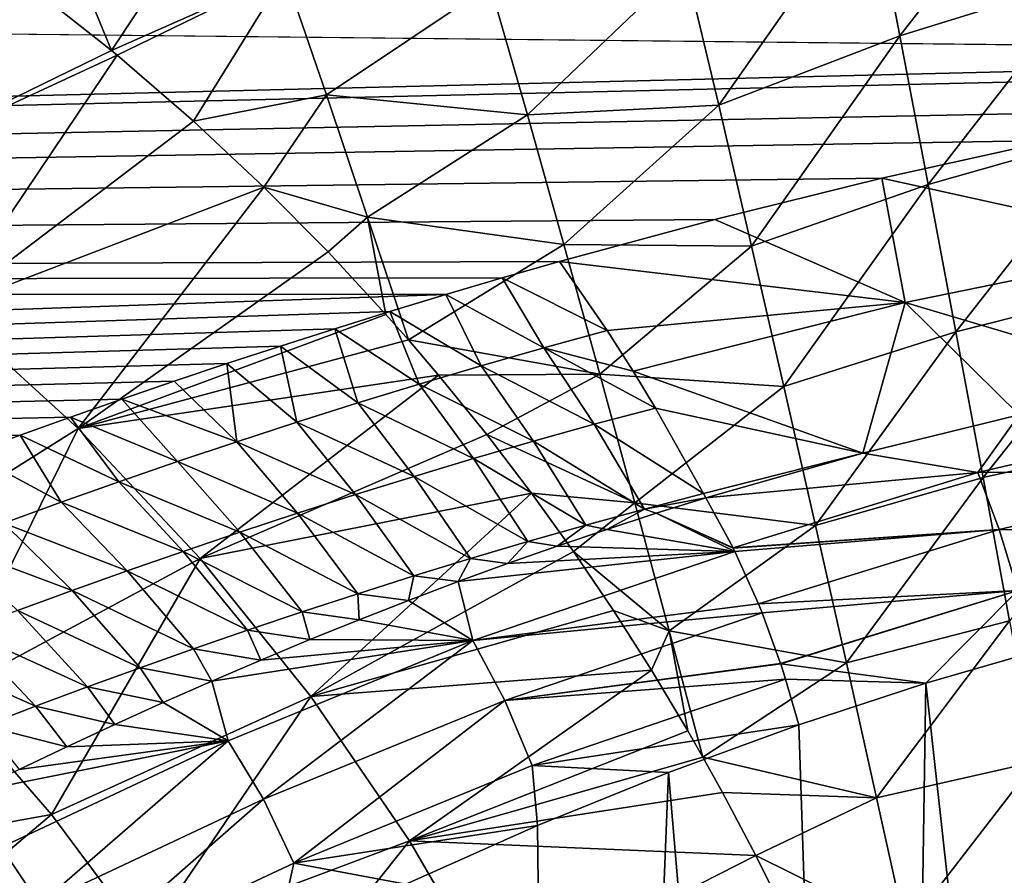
# Model space of a CAD drawing. Header units: millimetres. Extents: x -139 to 106, y -8 to 139.
# Tile 169 of 256: x -84.34 to -80.26, y 57.72 to 61.26. Entities that reach past the tile are written whole.
import ezdxf

# ---------------------------------------------------------------- set-up
doc = ezdxf.new("R2010")
doc.units = ezdxf.units.MM
doc.header["$LTSCALE"] = 53.842063
for name, color, linetype in [('33', 7, 'CONTINUOUS'), ('53', 7, 'CONTINUOUS'), ('56', 7, 'CONTINUOUS'), ('62', 7, 'CONTINUOUS'), ('63', 7, 'CONTINUOUS'), ('64', 7, 'CONTINUOUS'), ('65', 7, 'CONTINUOUS'), ('69', 7, 'CONTINUOUS')]:
    doc.layers.add(name, color=color, linetype=linetype)

msp = doc.modelspace()

# ---------------------------------------------------------------- linework, layer by layer
at = {"layer": '33', "color": 8, "linetype": 'CONTINUOUS'}
for points in [[(-77.0653, 61.1218, 13.2954), (-6.4917, 61.315, 13.5094), (-117, 61.5429, 13.754), (-77.0653, 61.1218, 13.2954)], [(-117, 60.1409, 12.1035), (-77.0653, 61.1218, 13.2954), (-117, 61.5429, 13.754), (-117, 60.1409, 12.1035)], [(-78.1895, 61.0479, 13.2119), (-77.0653, 61.1218, 13.2954), (-117, 60.1409, 12.1035), (-78.1895, 61.0479, 13.2119)], [(-79.3867, 60.8856, 13.0251), (-78.1895, 61.0479, 13.2119), (-117, 60.1409, 12.1035), (-79.3867, 60.8856, 13.0251)], [(-80.0654, 60.7583, 12.8752), (-79.3867, 60.8856, 13.0251), (-117, 60.1409, 12.1035), (-80.0654, 60.7583, 12.8752)], [(-80.7698, 60.6029, 12.6882), (-80.0654, 60.7583, 12.8752), (-117, 60.1409, 12.1035), (-80.7698, 60.6029, 12.6882)], [(-81.4609, 60.4307, 12.4755), (-80.7698, 60.6029, 12.6882), (-117, 60.1409, 12.1035), (-81.4609, 60.4307, 12.4755)], [(-82.1037, 60.2573, 12.255), (-81.4609, 60.4307, 12.4755), (-117, 60.1409, 12.1035), (-82.1037, 60.2573, 12.255)], [(-82.3404, 60.1893, 12.1668), (-82.1037, 60.2573, 12.255), (-117, 60.1409, 12.1035), (-82.3404, 60.1893, 12.1668)], [(-82.5742, 60.1203, 12.0763), (-82.3404, 60.1893, 12.1668), (-117, 60.1409, 12.1035), (-82.5742, 60.1203, 12.0763)], [(-117, 58.9256, 10.3111), (-82.5742, 60.1203, 12.0763), (-117, 60.1409, 12.1035), (-117, 58.9256, 10.3111)], [(-82.805, 60.0503, 11.9834), (-82.5742, 60.1203, 12.0763), (-117, 58.9256, 10.3111), (-82.805, 60.0503, 11.9834)], [(-83.033, 59.9794, 11.8881), (-82.805, 60.0503, 11.9834), (-117, 58.9256, 10.3111), (-83.033, 59.9794, 11.8881)], [(-83.258, 59.9076, 11.7903), (-83.033, 59.9794, 11.8881), (-117, 58.9256, 10.3111), (-83.258, 59.9076, 11.7903)], [(-83.4799, 59.8351, 11.6902), (-83.258, 59.9076, 11.7903), (-117, 58.9256, 10.3111), (-83.4799, 59.8351, 11.6902)], [(-83.6986, 59.7618, 11.5878), (-83.4799, 59.8351, 11.6902), (-117, 58.9256, 10.3111), (-83.6986, 59.7618, 11.5878)], [(-83.9142, 59.6878, 11.483), (-83.6986, 59.7618, 11.5878), (-117, 58.9256, 10.3111), (-83.9142, 59.6878, 11.483)], [(-84.1264, 59.6132, 11.376), (-83.9142, 59.6878, 11.483), (-117, 58.9256, 10.3111), (-84.1264, 59.6132, 11.376)], [(-84.3354, 59.5383, 11.2668), (-84.1264, 59.6132, 11.376), (-117, 58.9256, 10.3111), (-84.3354, 59.5383, 11.2668)], [(-84.541, 59.4629, 11.1554), (-84.3354, 59.5383, 11.2668), (-117, 58.9256, 10.3111), (-84.541, 59.4629, 11.1554)]]:
    msp.add_3dface(points, dxfattribs=at)
at = {"layer": '53', "color": 8, "linetype": 'CONTINUOUS'}
for points in [[(-80.8138, 61.8058, -18.3458), (-80.0075, 62.0789, -18.7224), (-80.6953, 61.191, -18.2327), (-80.8138, 61.8058, -18.3458)], [(-80.0075, 62.0789, -18.7224), (-79.9108, 61.4351, -18.6151), (-80.6953, 61.191, -18.2327), (-80.0075, 62.0789, -18.7224)], [(-84.1561, 61.6138, -16.7696), (-83.4147, 61.9492, -17.2597), (-83.9577, 61.1313, -16.6576), (-84.1561, 61.6138, -16.7696)], [(-83.4147, 61.9492, -17.2597), (-83.2403, 61.4499, -17.1573), (-83.9577, 61.1313, -16.6576), (-83.4147, 61.9492, -17.2597)], [(-81.5833, 61.4883, -17.9386), (-80.8138, 61.8058, -18.3458), (-81.4448, 60.9042, -17.8208), (-81.5833, 61.4883, -17.9386)], [(-80.8138, 61.8058, -18.3458), (-80.6953, 61.191, -18.2327), (-81.4448, 60.9042, -17.8208), (-80.8138, 61.8058, -18.3458)], [(-84.1561, 61.6138, -16.7696), (-83.9577, 61.1313, -16.6576), (-84.2749, 61.3819, -16.6036), (-84.1561, 61.6138, -16.7696)], [(-82.3901, 61.4007, -17.5479), (-81.5833, 61.4883, -17.9386), (-82.2366, 60.8648, -17.4378), (-82.3901, 61.4007, -17.5479)], [(-81.5833, 61.4883, -17.9386), (-81.4448, 60.9042, -17.8208), (-82.2366, 60.8648, -17.4378), (-81.5833, 61.4883, -17.9386)], [(-83.9577, 61.1313, -16.6576), (-83.2403, 61.4499, -17.1573), (-83.9339, 61.1117, -16.6616), (-83.9577, 61.1313, -16.6576)], [(-83.9339, 61.1117, -16.6616), (-83.2403, 61.4499, -17.1573), (-83.6178, 60.8386, -16.7132), (-83.9339, 61.1117, -16.6616)], [(-83.2403, 61.4499, -17.1573), (-83.068, 60.947, -17.0516), (-83.6178, 60.8386, -16.7132), (-83.2403, 61.4499, -17.1573)], [(-83.2403, 61.4499, -17.1573), (-82.3901, 61.4007, -17.5479), (-83.068, 60.947, -17.0516), (-83.2403, 61.4499, -17.1573)], [(-80.6953, 61.191, -18.2327), (-79.9108, 61.4351, -18.6151), (-80.5785, 60.5769, -18.092), (-80.6953, 61.191, -18.2327)], [(-79.9108, 61.4351, -18.6151), (-79.815, 60.7922, -18.4752), (-80.5785, 60.5769, -18.092), (-79.9108, 61.4351, -18.6151)], [(-82.3901, 61.4007, -17.5479), (-82.2366, 60.8648, -17.4378), (-83.068, 60.947, -17.0516), (-82.3901, 61.4007, -17.5479)], [(-81.4448, 60.9042, -17.8208), (-80.6953, 61.191, -18.2327), (-81.3085, 60.3205, -17.6794), (-81.4448, 60.9042, -17.8208)], [(-80.6953, 61.191, -18.2327), (-80.5785, 60.5769, -18.092), (-81.3085, 60.3205, -17.6794), (-80.6953, 61.191, -18.2327)], [(-83.6178, 60.8386, -16.7132), (-83.068, 60.947, -17.0516), (-83.3264, 60.5656, -16.7555), (-83.6178, 60.8386, -16.7132)], [(-83.068, 60.947, -17.0516), (-82.898, 60.4416, -16.937), (-83.3264, 60.5656, -16.7555), (-83.068, 60.947, -17.0516)], [(-83.068, 60.947, -17.0516), (-82.2366, 60.8648, -17.4378), (-82.898, 60.4416, -16.937), (-83.068, 60.947, -17.0516)], [(-82.2366, 60.8648, -17.4378), (-81.4448, 60.9042, -17.8208), (-82.0855, 60.3279, -17.3116), (-82.2366, 60.8648, -17.4378)], [(-81.4448, 60.9042, -17.8208), (-81.3085, 60.3205, -17.6794), (-82.0855, 60.3279, -17.3116), (-81.4448, 60.9042, -17.8208)], [(-82.2366, 60.8648, -17.4378), (-82.0855, 60.3279, -17.3116), (-82.898, 60.4416, -16.937), (-82.2366, 60.8648, -17.4378)], [(-80.5785, 60.5769, -18.092), (-79.815, 60.7922, -18.4752), (-80.4636, 59.967, -17.9163), (-80.5785, 60.5769, -18.092)], [(-79.815, 60.7922, -18.4752), (-79.7207, 60.1544, -18.2966), (-80.4636, 59.967, -17.9163), (-79.815, 60.7922, -18.4752)], [(-83.3264, 60.5656, -16.7555), (-82.898, 60.4416, -16.937), (-83.0614, 60.2981, -16.7861), (-83.3264, 60.5656, -16.7555)], [(-81.3085, 60.3205, -17.6794), (-80.5785, 60.5769, -18.092), (-81.1747, 59.7397, -17.5068), (-81.3085, 60.3205, -17.6794)], [(-80.5785, 60.5769, -18.092), (-80.4636, 59.967, -17.9163), (-81.1747, 59.7397, -17.5068), (-80.5785, 60.5769, -18.092)], [(-83.0614, 60.2981, -16.7861), (-82.898, 60.4416, -16.937), (-82.8218, 60.0388, -16.8041), (-83.0614, 60.2981, -16.7861)], [(-82.898, 60.4416, -16.937), (-82.0855, 60.3279, -17.3116), (-82.7289, 59.9333, -16.8079), (-82.898, 60.4416, -16.937)], [(-82.898, 60.4416, -16.937), (-82.7289, 59.9333, -16.8079), (-82.8218, 60.0388, -16.8041), (-82.898, 60.4416, -16.937)], [(-82.0855, 60.3279, -17.3116), (-81.937, 59.7918, -17.1627), (-82.7289, 59.9333, -16.8079), (-82.0855, 60.3279, -17.3116)], [(-82.0855, 60.3279, -17.3116), (-81.3085, 60.3205, -17.6794), (-81.937, 59.7918, -17.1627), (-82.0855, 60.3279, -17.3116)], [(-81.3085, 60.3205, -17.6794), (-81.1747, 59.7397, -17.5068), (-81.937, 59.7918, -17.1627), (-81.3085, 60.3205, -17.6794)], [(-80.4636, 59.967, -17.9163), (-79.7207, 60.1544, -18.2966), (-80.351, 59.3637, -17.7044), (-80.4636, 59.967, -17.9163)], [(-79.7207, 60.1544, -18.2966), (-79.628, 59.5249, -18.0785), (-80.351, 59.3637, -17.7044), (-79.7207, 60.1544, -18.2966)], [(-81.1747, 59.7397, -17.5068), (-80.4636, 59.967, -17.9163), (-81.0438, 59.1642, -17.3015), (-81.1747, 59.7397, -17.5068)], [(-80.4636, 59.967, -17.9163), (-80.351, 59.3637, -17.7044), (-81.0438, 59.1642, -17.3015), (-80.4636, 59.967, -17.9163)], [(-82.7289, 59.9333, -16.8079), (-81.937, 59.7918, -17.1627), (-82.6042, 59.7873, -16.8097), (-82.7289, 59.9333, -16.8079)], [(-82.6042, 59.7873, -16.8097), (-81.937, 59.7918, -17.1627), (-82.4044, 59.5414, -16.803), (-82.6042, 59.7873, -16.8097)], [(-81.937, 59.7918, -17.1627), (-81.7915, 59.2581, -16.9865), (-82.4044, 59.5414, -16.803), (-81.937, 59.7918, -17.1627)], [(-81.937, 59.7918, -17.1627), (-81.1747, 59.7397, -17.5068), (-81.7915, 59.2581, -16.9865), (-81.937, 59.7918, -17.1627)], [(-81.1747, 59.7397, -17.5068), (-81.0438, 59.1642, -17.3015), (-81.7915, 59.2581, -16.9865), (-81.1747, 59.7397, -17.5068)], [(-82.4044, 59.5414, -16.803), (-81.7915, 59.2581, -16.9865), (-82.219, 59.299, -16.7841), (-82.4044, 59.5414, -16.803)], [(-80.351, 59.3637, -17.7044), (-79.628, 59.5249, -18.0785), (-80.2409, 58.7697, -17.4576), (-80.351, 59.3637, -17.7044)], [(-81.0438, 59.1642, -17.3015), (-80.351, 59.3637, -17.7044), (-80.9159, 58.5961, -17.0644), (-81.0438, 59.1642, -17.3015)], [(-80.351, 59.3637, -17.7044), (-80.2409, 58.7697, -17.4576), (-80.9159, 58.5961, -17.0644), (-80.351, 59.3637, -17.7044)], [(-82.219, 59.299, -16.7841), (-81.7915, 59.2581, -16.9865), (-82.0452, 59.0572, -16.7532), (-82.219, 59.299, -16.7841)], [(-81.7915, 59.2581, -16.9865), (-81.6493, 58.7288, -16.7829), (-82.0452, 59.0572, -16.7532), (-81.7915, 59.2581, -16.9865)], [(-81.7915, 59.2581, -16.9865), (-81.0438, 59.1642, -17.3015), (-81.6493, 58.7288, -16.7829), (-81.7915, 59.2581, -16.9865)], [(-81.0438, 59.1642, -17.3015), (-80.9159, 58.5961, -17.0644), (-81.6493, 58.7288, -16.7829), (-81.0438, 59.1642, -17.3015)], [(-82.0452, 59.0572, -16.7532), (-81.6493, 58.7288, -16.7829), (-81.8804, 58.8135, -16.7102), (-82.0452, 59.0572, -16.7532)], [(-81.8804, 58.8135, -16.7102), (-81.6493, 58.7288, -16.7829), (-81.7232, 58.5665, -16.6547), (-81.8804, 58.8135, -16.7102)], [(-80.9159, 58.5961, -17.0644), (-80.2409, 58.7697, -17.4576), (-80.7912, 58.0377, -16.7966), (-80.9159, 58.5961, -17.0644)], [(-80.2409, 58.7697, -17.4576), (-80.1333, 58.1873, -17.1768), (-80.7912, 58.0377, -16.7966), (-80.2409, 58.7697, -17.4576)], [(-81.7232, 58.5665, -16.6547), (-81.6493, 58.7288, -16.7829), (-81.5727, 58.3153, -16.5865), (-81.7232, 58.5665, -16.6547)], [(-81.6493, 58.7288, -16.7829), (-80.9159, 58.5961, -17.0644), (-81.5101, 58.2062, -16.5531), (-81.6493, 58.7288, -16.7829)], [(-81.6493, 58.7288, -16.7829), (-81.5101, 58.2062, -16.5531), (-81.5727, 58.3153, -16.5865), (-81.6493, 58.7288, -16.7829)], [(-80.9159, 58.5961, -17.0644), (-80.7912, 58.0377, -16.7966), (-81.5101, 58.2062, -16.5531), (-80.9159, 58.5961, -17.0644)], [(-81.5101, 58.2062, -16.5531), (-80.7912, 58.0377, -16.7966), (-81.4285, 58.0594, -16.5047), (-81.5101, 58.2062, -16.5531)], [(-80.7912, 58.0377, -16.7966), (-80.1333, 58.1873, -17.1768), (-80.6699, 57.4912, -16.4989), (-80.7912, 58.0377, -16.7966)], [(-80.1333, 58.1873, -17.1768), (-80.0286, 57.619, -16.8634), (-80.6699, 57.4912, -16.4989), (-80.1333, 58.1873, -17.1768)], [(-81.4285, 58.0594, -16.5047), (-80.7912, 58.0377, -16.7966), (-81.2906, 57.7988, -16.409), (-81.4285, 58.0594, -16.5047)], [(-80.7912, 58.0377, -16.7966), (-80.6699, 57.4912, -16.4989), (-81.2906, 57.7988, -16.409), (-80.7912, 58.0377, -16.7966)], [(-81.2906, 57.7988, -16.409), (-80.6699, 57.4912, -16.4989), (-81.1596, 57.5351, -16.2992), (-81.2906, 57.7988, -16.409)]]:
    msp.add_3dface(points, dxfattribs=at)
at = {"layer": '56', "color": 8, "linetype": 'CONTINUOUS'}
for points in [[(-84.6431, 61.6475, -16.5423), (-84.2749, 61.3819, -16.6036), (-85.2192, 60.5155, -15.6064), (-84.6431, 61.6475, -16.5423)], [(-84.2749, 61.3819, -16.6036), (-83.9577, 61.1313, -16.6576), (-85.2192, 60.5155, -15.6064), (-84.2749, 61.3819, -16.6036)], [(-83.9577, 61.1313, -16.6576), (-83.9339, 61.1117, -16.6616), (-85.2192, 60.5155, -15.6064), (-83.9577, 61.1313, -16.6576)], [(-83.9339, 61.1117, -16.6616), (-84.6401, 60.0635, -15.7012), (-85.2192, 60.5155, -15.6064), (-83.9339, 61.1117, -16.6616)], [(-83.9339, 61.1117, -16.6616), (-83.6178, 60.8386, -16.7132), (-84.6401, 60.0635, -15.7012), (-83.9339, 61.1117, -16.6616)], [(-83.6178, 60.8386, -16.7132), (-83.3264, 60.5656, -16.7555), (-84.6401, 60.0635, -15.7012), (-83.6178, 60.8386, -16.7132)], [(-83.3264, 60.5656, -16.7555), (-84.0955, 59.5658, -15.7741), (-84.6401, 60.0635, -15.7012), (-83.3264, 60.5656, -16.7555)], [(-83.3264, 60.5656, -16.7555), (-83.0614, 60.2981, -16.7861), (-84.0955, 59.5658, -15.7741), (-83.3264, 60.5656, -16.7555)], [(-83.0614, 60.2981, -16.7861), (-82.8218, 60.0388, -16.8041), (-84.0955, 59.5658, -15.7741), (-83.0614, 60.2981, -16.7861)], [(-84.0955, 59.5658, -15.7741), (-85.1076, 58.9297, -14.6085), (-84.6401, 60.0635, -15.7012), (-84.0955, 59.5658, -15.7741)], [(-82.8218, 60.0388, -16.8041), (-82.7289, 59.9333, -16.8079), (-84.0955, 59.5658, -15.7741), (-82.8218, 60.0388, -16.8041)], [(-82.7289, 59.9333, -16.8079), (-82.6042, 59.7873, -16.8097), (-84.0955, 59.5658, -15.7741), (-82.7289, 59.9333, -16.8079)], [(-82.6042, 59.7873, -16.8097), (-83.5911, 59.028, -15.8019), (-84.0955, 59.5658, -15.7741), (-82.6042, 59.7873, -16.8097)], [(-82.6042, 59.7873, -16.8097), (-82.4044, 59.5414, -16.803), (-83.5911, 59.028, -15.8019), (-82.6042, 59.7873, -16.8097)], [(-84.6371, 58.4651, -14.6453), (-85.1076, 58.9297, -14.6085), (-84.0955, 59.5658, -15.7741), (-84.6371, 58.4651, -14.6453)], [(-83.5911, 59.028, -15.8019), (-84.6371, 58.4651, -14.6453), (-84.0955, 59.5658, -15.7741), (-83.5911, 59.028, -15.8019)], [(-82.4044, 59.5414, -16.803), (-82.219, 59.299, -16.7841), (-83.5911, 59.028, -15.8019), (-82.4044, 59.5414, -16.803)], [(-82.219, 59.299, -16.7841), (-83.1327, 58.4568, -15.7597), (-83.5911, 59.028, -15.8019), (-82.219, 59.299, -16.7841)], [(-82.219, 59.299, -16.7841), (-82.0452, 59.0572, -16.7532), (-83.1327, 58.4568, -15.7597), (-82.219, 59.299, -16.7841)], [(-82.0452, 59.0572, -16.7532), (-81.8804, 58.8135, -16.7102), (-83.1327, 58.4568, -15.7597), (-82.0452, 59.0572, -16.7532)], [(-84.2059, 57.9693, -14.6247), (-84.6371, 58.4651, -14.6453), (-83.5911, 59.028, -15.8019), (-84.2059, 57.9693, -14.6247)], [(-83.1327, 58.4568, -15.7597), (-84.2059, 57.9693, -14.6247), (-83.5911, 59.028, -15.8019), (-83.1327, 58.4568, -15.7597)], [(-81.8804, 58.8135, -16.7102), (-81.7232, 58.5665, -16.6547), (-83.1327, 58.4568, -15.7597), (-81.8804, 58.8135, -16.7102)], [(-81.7232, 58.5665, -16.6547), (-82.7248, 57.8603, -15.6311), (-83.1327, 58.4568, -15.7597), (-81.7232, 58.5665, -16.6547)], [(-81.7232, 58.5665, -16.6547), (-81.5727, 58.3153, -16.5865), (-82.7248, 57.8603, -15.6311), (-81.7232, 58.5665, -16.6547)], [(-84.2059, 57.9693, -14.6247), (-85.3972, 57.7533, -13.3687), (-84.6371, 58.4651, -14.6453), (-84.2059, 57.9693, -14.6247)], [(-83.8187, 57.4486, -14.5293), (-84.2059, 57.9693, -14.6247), (-83.1327, 58.4568, -15.7597), (-83.8187, 57.4486, -14.5293)], [(-82.7248, 57.8603, -15.6311), (-83.8187, 57.4486, -14.5293), (-83.1327, 58.4568, -15.7597), (-82.7248, 57.8603, -15.6311)], [(-81.5727, 58.3153, -16.5865), (-81.5101, 58.2062, -16.5531), (-82.7248, 57.8603, -15.6311), (-81.5727, 58.3153, -16.5865)], [(-81.5101, 58.2062, -16.5531), (-81.4285, 58.0594, -16.5047), (-82.7248, 57.8603, -15.6311), (-81.5101, 58.2062, -16.5531)], [(-81.4285, 58.0594, -16.5047), (-81.2906, 57.7988, -16.409), (-82.7248, 57.8603, -15.6311), (-81.4285, 58.0594, -16.5047)], [(-84.9982, 57.2988, -13.3376), (-85.3972, 57.7533, -13.3687), (-84.2059, 57.9693, -14.6247), (-84.9982, 57.2988, -13.3376)], [(-83.8187, 57.4486, -14.5293), (-84.9982, 57.2988, -13.3376), (-84.2059, 57.9693, -14.6247), (-83.8187, 57.4486, -14.5293)], [(-83.4775, 56.9127, -14.3611), (-83.8187, 57.4486, -14.5293), (-82.7248, 57.8603, -15.6311), (-83.4775, 56.9127, -14.3611)], [(-82.3691, 57.2504, -15.4211), (-83.4775, 56.9127, -14.3611), (-82.7248, 57.8603, -15.6311), (-82.3691, 57.2504, -15.4211)], [(-81.2906, 57.7988, -16.409), (-82.3691, 57.2504, -15.4211), (-82.7248, 57.8603, -15.6311), (-81.2906, 57.7988, -16.409)], [(-81.2906, 57.7988, -16.409), (-81.1596, 57.5351, -16.2992), (-82.3691, 57.2504, -15.4211), (-81.2906, 57.7988, -16.409)]]:
    msp.add_3dface(points, dxfattribs=at)
at = {"layer": '62', "color": 8, "linetype": 'CONTINUOUS'}
for points in [[(-82.1037, 60.2573, 12.255), (-82.3404, 60.1893, 12.1668), (-81.9062, 59.9719, 11.9202), (-82.1037, 60.2573, 12.255)], [(-82.3404, 60.1893, 12.1668), (-82.5742, 60.1203, 12.0763), (-82.1684, 59.9004, 11.8225), (-82.3404, 60.1893, 12.1668)], [(-82.3404, 60.1893, 12.1668), (-82.1684, 59.9004, 11.8225), (-81.9062, 59.9719, 11.9202), (-82.3404, 60.1893, 12.1668)], [(-82.5742, 60.1203, 12.0763), (-82.805, 60.0503, 11.9834), (-82.4277, 59.8261, 11.7203), (-82.5742, 60.1203, 12.0763)], [(-82.5742, 60.1203, 12.0763), (-82.4277, 59.8261, 11.7203), (-82.1684, 59.9004, 11.8225), (-82.5742, 60.1203, 12.0763)], [(-82.805, 60.0503, 11.9834), (-83.033, 59.9794, 11.8881), (-82.6845, 59.7499, 11.6142), (-82.805, 60.0503, 11.9834)], [(-82.805, 60.0503, 11.9834), (-82.6845, 59.7499, 11.6142), (-82.4277, 59.8261, 11.7203), (-82.805, 60.0503, 11.9834)], [(-83.033, 59.9794, 11.8881), (-83.258, 59.9076, 11.7903), (-82.9386, 59.672, 11.5042), (-83.033, 59.9794, 11.8881)], [(-83.033, 59.9794, 11.8881), (-82.9386, 59.672, 11.5042), (-82.6845, 59.7499, 11.6142), (-83.033, 59.9794, 11.8881)], [(-81.9062, 59.9719, 11.9202), (-82.1684, 59.9004, 11.8225), (-81.7988, 59.8033, 11.7486), (-81.9062, 59.9719, 11.9202)], [(-83.258, 59.9076, 11.7903), (-83.4799, 59.8351, 11.6902), (-83.1899, 59.5925, 11.3904), (-83.258, 59.9076, 11.7903)], [(-83.258, 59.9076, 11.7903), (-83.1899, 59.5925, 11.3904), (-82.9386, 59.672, 11.5042), (-83.258, 59.9076, 11.7903)], [(-82.4277, 59.8261, 11.7203), (-81.9601, 59.5837, 11.5115), (-82.1684, 59.9004, 11.8225), (-82.4277, 59.8261, 11.7203)], [(-81.9601, 59.5837, 11.5115), (-81.7065, 59.6504, 11.6071), (-82.1684, 59.9004, 11.8225), (-81.9601, 59.5837, 11.5115)], [(-82.1684, 59.9004, 11.8225), (-81.7065, 59.6504, 11.6071), (-81.7988, 59.8033, 11.7486), (-82.1684, 59.9004, 11.8225)], [(-83.4799, 59.8351, 11.6902), (-83.6986, 59.7618, 11.5878), (-83.4385, 59.5115, 11.2727), (-83.4799, 59.8351, 11.6902)], [(-83.4799, 59.8351, 11.6902), (-83.4385, 59.5115, 11.2727), (-83.1899, 59.5925, 11.3904), (-83.4799, 59.8351, 11.6902)], [(-82.6845, 59.7499, 11.6142), (-82.2108, 59.5136, 11.4112), (-82.4277, 59.8261, 11.7203), (-82.6845, 59.7499, 11.6142)], [(-82.2108, 59.5136, 11.4112), (-81.9601, 59.5837, 11.5115), (-82.4277, 59.8261, 11.7203), (-82.2108, 59.5136, 11.4112)], [(-83.6986, 59.7618, 11.5878), (-83.9142, 59.6878, 11.483), (-83.4385, 59.5115, 11.2727), (-83.6986, 59.7618, 11.5878)], [(-82.9386, 59.672, 11.5042), (-82.4591, 59.4416, 11.307), (-82.6845, 59.7499, 11.6142), (-82.9386, 59.672, 11.5042)], [(-82.4591, 59.4416, 11.307), (-82.2108, 59.5136, 11.4112), (-82.6845, 59.7499, 11.6142), (-82.4591, 59.4416, 11.307)], [(-83.9142, 59.6878, 11.483), (-84.1264, 59.6132, 11.376), (-83.6841, 59.4292, 11.1511), (-83.9142, 59.6878, 11.483)], [(-83.9142, 59.6878, 11.483), (-83.6841, 59.4292, 11.1511), (-83.4385, 59.5115, 11.2727), (-83.9142, 59.6878, 11.483)], [(-83.1899, 59.5925, 11.3904), (-82.7048, 59.3679, 11.1988), (-82.9386, 59.672, 11.5042), (-83.1899, 59.5925, 11.3904)], [(-82.7048, 59.3679, 11.1988), (-82.4591, 59.4416, 11.307), (-82.9386, 59.672, 11.5042), (-82.7048, 59.3679, 11.1988)], [(-81.9601, 59.5837, 11.5115), (-81.5077, 59.2968, 11.3217), (-81.7065, 59.6504, 11.6071), (-81.9601, 59.5837, 11.5115)], [(-84.1264, 59.6132, 11.376), (-84.3354, 59.5383, 11.2668), (-83.9267, 59.3456, 11.0258), (-84.1264, 59.6132, 11.376)], [(-84.1264, 59.6132, 11.376), (-83.9267, 59.3456, 11.0258), (-83.6841, 59.4292, 11.1511), (-84.1264, 59.6132, 11.376)], [(-83.4385, 59.5115, 11.2727), (-82.9479, 59.2925, 11.0868), (-83.1899, 59.5925, 11.3904), (-83.4385, 59.5115, 11.2727)], [(-82.9479, 59.2925, 11.0868), (-82.7048, 59.3679, 11.1988), (-83.1899, 59.5925, 11.3904), (-82.9479, 59.2925, 11.0868)], [(-82.2108, 59.5136, 11.4112), (-81.7522, 59.2328, 11.2274), (-81.9601, 59.5837, 11.5115), (-82.2108, 59.5136, 11.4112)], [(-81.7522, 59.2328, 11.2274), (-81.5077, 59.2968, 11.3217), (-81.9601, 59.5837, 11.5115), (-81.7522, 59.2328, 11.2274)], [(-84.3354, 59.5383, 11.2668), (-84.541, 59.4629, 11.1554), (-84.1662, 59.2609, 10.8966), (-84.3354, 59.5383, 11.2668)], [(-84.3354, 59.5383, 11.2668), (-84.1662, 59.2609, 10.8966), (-83.9267, 59.3456, 11.0258), (-84.3354, 59.5383, 11.2668)], [(-83.6841, 59.4292, 11.1511), (-83.1883, 59.2157, 10.9709), (-83.4385, 59.5115, 11.2727), (-83.6841, 59.4292, 11.1511)], [(-83.1883, 59.2157, 10.9709), (-82.9479, 59.2925, 11.0868), (-83.4385, 59.5115, 11.2727), (-83.1883, 59.2157, 10.9709)], [(-82.4591, 59.4416, 11.307), (-81.9943, 59.1664, 11.1291), (-82.2108, 59.5136, 11.4112), (-82.4591, 59.4416, 11.307)], [(-81.9943, 59.1664, 11.1291), (-81.7522, 59.2328, 11.2274), (-82.2108, 59.5136, 11.4112), (-81.9943, 59.1664, 11.1291)], [(-84.541, 59.4629, 11.1554), (-84.4025, 59.1752, 10.7637), (-84.1662, 59.2609, 10.8966), (-84.541, 59.4629, 11.1554)], [(-83.9267, 59.3456, 11.0258), (-83.4258, 59.1374, 10.8511), (-83.6841, 59.4292, 11.1511), (-83.9267, 59.3456, 11.0258)], [(-83.4258, 59.1374, 10.8511), (-83.1883, 59.2157, 10.9709), (-83.6841, 59.4292, 11.1511), (-83.4258, 59.1374, 10.8511)], [(-82.7048, 59.3679, 11.1988), (-82.2341, 59.098, 11.0268), (-82.4591, 59.4416, 11.307), (-82.7048, 59.3679, 11.1988)], [(-82.2341, 59.098, 11.0268), (-81.9943, 59.1664, 11.1291), (-82.4591, 59.4416, 11.307), (-82.2341, 59.098, 11.0268)], [(-82.9479, 59.2925, 11.0868), (-82.4714, 59.0278, 10.9206), (-82.7048, 59.3679, 11.1988), (-82.9479, 59.2925, 11.0868)], [(-82.4714, 59.0278, 10.9206), (-82.2341, 59.098, 11.0268), (-82.7048, 59.3679, 11.1988), (-82.4714, 59.0278, 10.9206)], [(-84.1662, 59.2609, 10.8966), (-83.6605, 59.0579, 10.7276), (-83.9267, 59.3456, 11.0258), (-84.1662, 59.2609, 10.8966)], [(-83.6605, 59.0579, 10.7276), (-83.4258, 59.1374, 10.8511), (-83.9267, 59.3456, 11.0258), (-83.6605, 59.0579, 10.7276)], [(-83.1883, 59.2157, 10.9709), (-82.7063, 58.9559, 10.8105), (-82.9479, 59.2925, 11.0868), (-83.1883, 59.2157, 10.9709)], [(-82.7063, 58.9559, 10.8105), (-82.4714, 59.0278, 10.9206), (-82.9479, 59.2925, 11.0868), (-82.7063, 58.9559, 10.8105)], [(-81.7522, 59.2328, 11.2274), (-81.4982, 59.2792, 11.3085), (-81.5077, 59.2968, 11.3217), (-81.7522, 59.2328, 11.2274)], [(-84.4025, 59.1752, 10.7637), (-83.8921, 58.9773, 10.6002), (-84.1662, 59.2609, 10.8966), (-84.4025, 59.1752, 10.7637)], [(-83.8921, 58.9773, 10.6002), (-83.6605, 59.0579, 10.7276), (-84.1662, 59.2609, 10.8966), (-83.8921, 58.9773, 10.6002)], [(-81.7029, 59.2155, 11.2216), (-81.4982, 59.2792, 11.3085), (-81.7522, 59.2328, 11.2274), (-81.7029, 59.2155, 11.2216)], [(-83.4258, 59.1374, 10.8511), (-82.9385, 58.8825, 10.6964), (-83.1883, 59.2157, 10.9709), (-83.4258, 59.1374, 10.8511)], [(-82.9385, 58.8825, 10.6964), (-82.7063, 58.9559, 10.8105), (-83.1883, 59.2157, 10.9709), (-82.9385, 58.8825, 10.6964)], [(-81.9943, 59.1664, 11.1291), (-81.9079, 59.1489, 11.1303), (-81.7522, 59.2328, 11.2274), (-81.9943, 59.1664, 11.1291)], [(-81.9079, 59.1489, 11.1303), (-81.7029, 59.2155, 11.2216), (-81.7522, 59.2328, 11.2274), (-81.9079, 59.1489, 11.1303)], [(-84.6356, 59.0886, 10.627), (-84.1206, 58.8957, 10.4691), (-84.4025, 59.1752, 10.7637), (-84.6356, 59.0886, 10.627)], [(-84.1206, 58.8957, 10.4691), (-83.8921, 58.9773, 10.6002), (-84.4025, 59.1752, 10.7637), (-84.1206, 58.8957, 10.4691)], [(-82.2341, 59.098, 11.0268), (-82.1131, 59.0795, 11.0343), (-81.9943, 59.1664, 11.1291), (-82.2341, 59.098, 11.0268)], [(-82.1131, 59.0795, 11.0343), (-81.9079, 59.1489, 11.1303), (-81.9943, 59.1664, 11.1291), (-82.1131, 59.0795, 11.0343)], [(-83.6605, 59.0579, 10.7276), (-83.168, 58.8076, 10.5786), (-83.4258, 59.1374, 10.8511), (-83.6605, 59.0579, 10.7276)], [(-83.168, 58.8076, 10.5786), (-82.9385, 58.8825, 10.6964), (-83.4258, 59.1374, 10.8511), (-83.168, 58.8076, 10.5786)], [(-84.346, 58.8132, 10.3343), (-84.1206, 58.8957, 10.4691), (-84.6356, 59.0886, 10.627), (-84.346, 58.8132, 10.3343)], [(-82.4714, 59.0278, 10.9206), (-82.3184, 59.0074, 10.9337), (-82.2341, 59.098, 11.0268), (-82.4714, 59.0278, 10.9206)], [(-82.3184, 59.0074, 10.9337), (-82.1131, 59.0795, 11.0343), (-82.2341, 59.098, 11.0268), (-82.3184, 59.0074, 10.9337)], [(-83.8921, 58.9773, 10.6002), (-83.3946, 58.7315, 10.4569), (-83.6605, 59.0579, 10.7276), (-83.8921, 58.9773, 10.6002)], [(-83.3946, 58.7315, 10.4569), (-83.168, 58.8076, 10.5786), (-83.6605, 59.0579, 10.7276), (-83.3946, 58.7315, 10.4569)], [(-82.7063, 58.9559, 10.8105), (-82.5235, 58.9325, 10.8285), (-82.4714, 59.0278, 10.9206), (-82.7063, 58.9559, 10.8105)], [(-82.5235, 58.9325, 10.8285), (-82.3184, 59.0074, 10.9337), (-82.4714, 59.0278, 10.9206), (-82.5235, 58.9325, 10.8285)], [(-84.1206, 58.8957, 10.4691), (-83.6184, 58.6542, 10.3314), (-83.8921, 58.9773, 10.6002), (-84.1206, 58.8957, 10.4691)], [(-83.6184, 58.6542, 10.3314), (-83.3946, 58.7315, 10.4569), (-83.8921, 58.9773, 10.6002), (-83.6184, 58.6542, 10.3314)], [(-82.9385, 58.8825, 10.6964), (-82.7283, 58.855, 10.7185), (-82.7063, 58.9559, 10.8105), (-82.9385, 58.8825, 10.6964)], [(-82.7283, 58.855, 10.7185), (-82.5235, 58.9325, 10.8285), (-82.7063, 58.9559, 10.8105), (-82.7283, 58.855, 10.7185)], [(-84.346, 58.8132, 10.3343), (-83.8392, 58.5758, 10.2022), (-84.1206, 58.8957, 10.4691), (-84.346, 58.8132, 10.3343)], [(-83.8392, 58.5758, 10.2022), (-83.6184, 58.6542, 10.3314), (-84.1206, 58.8957, 10.4691), (-83.8392, 58.5758, 10.2022)], [(-83.168, 58.8076, 10.5786), (-82.9327, 58.7751, 10.6037), (-82.9385, 58.8825, 10.6964), (-83.168, 58.8076, 10.5786)], [(-82.9327, 58.7751, 10.6037), (-82.7283, 58.855, 10.7185), (-82.9385, 58.8825, 10.6964), (-82.9327, 58.7751, 10.6037)], [(-84.5682, 58.7299, 10.1958), (-84.0569, 58.4966, 10.0693), (-84.346, 58.8132, 10.3343), (-84.5682, 58.7299, 10.1958)], [(-84.0569, 58.4966, 10.0693), (-83.8392, 58.5758, 10.2022), (-84.346, 58.8132, 10.3343), (-84.0569, 58.4966, 10.0693)], [(-83.3946, 58.7315, 10.4569), (-83.1367, 58.6927, 10.484), (-83.168, 58.8076, 10.5786), (-83.3946, 58.7315, 10.4569)], [(-83.1367, 58.6927, 10.484), (-82.9327, 58.7751, 10.6037), (-83.168, 58.8076, 10.5786), (-83.1367, 58.6927, 10.484)], [(-84.787, 58.6459, 10.0535), (-84.2714, 58.4165, 9.9328), (-84.5682, 58.7299, 10.1958), (-84.787, 58.6459, 10.0535)], [(-84.2714, 58.4165, 9.9328), (-84.0569, 58.4966, 10.0693), (-84.5682, 58.7299, 10.1958), (-84.2714, 58.4165, 9.9328)], [(-83.6184, 58.6542, 10.3314), (-83.3399, 58.608, 10.3595), (-83.3946, 58.7315, 10.4569), (-83.6184, 58.6542, 10.3314)], [(-83.3399, 58.608, 10.3595), (-83.1367, 58.6927, 10.484), (-83.3946, 58.7315, 10.4569), (-83.3399, 58.608, 10.3595)], [(-84.4827, 58.3358, 9.7926), (-84.2714, 58.4165, 9.9328), (-84.787, 58.6459, 10.0535), (-84.4827, 58.3358, 9.7926)], [(-83.8392, 58.5758, 10.2022), (-83.5422, 58.5212, 10.23), (-83.6184, 58.6542, 10.3314), (-83.8392, 58.5758, 10.2022)], [(-83.5422, 58.5212, 10.23), (-83.3399, 58.608, 10.3595), (-83.6184, 58.6542, 10.3314), (-83.5422, 58.5212, 10.23)], [(-84.0569, 58.4966, 10.0693), (-83.7437, 58.4322, 10.0954), (-83.8392, 58.5758, 10.2022), (-84.0569, 58.4966, 10.0693)], [(-83.7437, 58.4322, 10.0954), (-83.5422, 58.5212, 10.23), (-83.8392, 58.5758, 10.2022), (-83.7437, 58.4322, 10.0954)], [(-84.2714, 58.4165, 9.9328), (-83.944, 58.3415, 9.9559), (-84.0569, 58.4966, 10.0693), (-84.2714, 58.4165, 9.9328)], [(-83.944, 58.3415, 9.9559), (-83.7437, 58.4322, 10.0954), (-84.0569, 58.4966, 10.0693), (-83.944, 58.3415, 9.9559)], [(-84.4827, 58.3358, 9.7926), (-84.1425, 58.2493, 9.8118), (-84.2714, 58.4165, 9.9328), (-84.4827, 58.3358, 9.7926)], [(-84.1425, 58.2493, 9.8118), (-83.944, 58.3415, 9.9559), (-84.2714, 58.4165, 9.9328), (-84.1425, 58.2493, 9.8118)], [(-84.3392, 58.1556, 9.6628), (-84.1425, 58.2493, 9.8118), (-84.4827, 58.3358, 9.7926), (-84.3392, 58.1556, 9.6628)]]:
    msp.add_3dface(points, dxfattribs=at)
at = {"layer": '63', "color": 8, "linetype": 'CONTINUOUS'}
for points in [[(-81.4982, 59.2792, 11.3085), (-81.7029, 59.2155, 11.2216), (-81.3853, 59.073, 11.1898), (-81.4982, 59.2792, 11.3085)], [(-81.7029, 59.2155, 11.2216), (-81.9079, 59.1489, 11.1303), (-81.3776, 59.0574, 11.1828), (-81.7029, 59.2155, 11.2216)], [(-81.3853, 59.073, 11.1898), (-81.7029, 59.2155, 11.2216), (-81.3845, 59.0713, 11.189), (-81.3853, 59.073, 11.1898)], [(-81.3845, 59.0713, 11.189), (-81.7029, 59.2155, 11.2216), (-81.3776, 59.0574, 11.1828), (-81.3845, 59.0713, 11.189)], [(-81.9079, 59.1489, 11.1303), (-82.1131, 59.0795, 11.0343), (-81.3776, 59.0574, 11.1828), (-81.9079, 59.1489, 11.1303)], [(-82.3184, 59.0074, 10.9337), (-82.5235, 58.9325, 10.8285), (-81.3776, 59.0574, 11.1828), (-82.3184, 59.0074, 10.9337)], [(-81.3776, 59.0574, 11.1828), (-82.5235, 58.9325, 10.8285), (-82.462, 58.6888, 10.6704), (-81.3776, 59.0574, 11.1828)], [(-81.3776, 59.0574, 11.1828), (-82.462, 58.6888, 10.6704), (-81.2802, 58.8403, 11.1091), (-81.3776, 59.0574, 11.1828)], [(-82.1131, 59.0795, 11.0343), (-82.3184, 59.0074, 10.9337), (-81.3776, 59.0574, 11.1828), (-82.1131, 59.0795, 11.0343)], [(-82.5235, 58.9325, 10.8285), (-82.7283, 58.855, 10.7185), (-82.462, 58.6888, 10.6704), (-82.5235, 58.9325, 10.8285)], [(-82.7283, 58.855, 10.7185), (-82.9327, 58.7751, 10.6037), (-82.462, 58.6888, 10.6704), (-82.7283, 58.855, 10.7185)], [(-82.462, 58.6888, 10.6704), (-81.2652, 58.803, 11.1005), (-81.2802, 58.8403, 11.1091), (-82.462, 58.6888, 10.6704)], [(-82.462, 58.6888, 10.6704), (-82.3301, 58.441, 10.597), (-81.2652, 58.803, 11.1005), (-82.462, 58.6888, 10.6704)], [(-81.2652, 58.803, 11.1005), (-82.3301, 58.441, 10.597), (-81.1891, 58.5943, 11.0717), (-81.2652, 58.803, 11.1005)], [(-82.9327, 58.7751, 10.6037), (-83.1367, 58.6927, 10.484), (-82.462, 58.6888, 10.6704), (-82.9327, 58.7751, 10.6037)], [(-83.3399, 58.608, 10.3595), (-83.5422, 58.5212, 10.23), (-82.462, 58.6888, 10.6704), (-83.3399, 58.608, 10.3595)], [(-82.462, 58.6888, 10.6704), (-83.5422, 58.5212, 10.23), (-83.4747, 58.2738, 10.0651), (-82.462, 58.6888, 10.6704)], [(-82.462, 58.6888, 10.6704), (-83.4747, 58.2738, 10.0651), (-83.3279, 58.0318, 10.0016), (-82.462, 58.6888, 10.6704)], [(-83.1367, 58.6927, 10.484), (-83.3399, 58.608, 10.3595), (-82.462, 58.6888, 10.6704), (-83.1367, 58.6927, 10.484)], [(-82.462, 58.6888, 10.6704), (-83.3279, 58.0318, 10.0016), (-82.3301, 58.441, 10.597), (-82.462, 58.6888, 10.6704)], [(-82.3301, 58.441, 10.597), (-81.1882, 58.5917, 11.0715), (-81.1891, 58.5943, 11.0717), (-82.3301, 58.441, 10.597)], [(-81.1679, 58.529, 11.0691), (-81.1882, 58.5917, 11.0715), (-82.3301, 58.441, 10.597), (-81.1679, 58.529, 11.0691)], [(-83.5422, 58.5212, 10.23), (-83.7437, 58.4322, 10.0954), (-83.4747, 58.2738, 10.0651), (-83.5422, 58.5212, 10.23)], [(-82.2165, 58.1721, 10.5729), (-81.1679, 58.529, 11.0691), (-82.3301, 58.441, 10.597), (-82.2165, 58.1721, 10.5729)], [(-82.2165, 58.1721, 10.5729), (-81.1134, 58.34, 11.0777), (-81.1679, 58.529, 11.0691), (-82.2165, 58.1721, 10.5729)], [(-83.7437, 58.4322, 10.0954), (-83.944, 58.3415, 9.9559), (-83.4747, 58.2738, 10.0651), (-83.7437, 58.4322, 10.0954)], [(-83.3279, 58.0318, 10.0016), (-83.2027, 57.7675, 9.9856), (-82.3301, 58.441, 10.597), (-83.3279, 58.0318, 10.0016)], [(-83.2027, 57.7675, 9.9856), (-82.2165, 58.1721, 10.5729), (-82.3301, 58.441, 10.597), (-83.2027, 57.7675, 9.9856)], [(-83.944, 58.3415, 9.9559), (-84.1425, 58.2493, 9.8118), (-83.4747, 58.2738, 10.0651), (-83.944, 58.3415, 9.9559)], [(-81.6518, 58.1432, 10.8379), (-81.1134, 58.34, 11.0777), (-82.2165, 58.1721, 10.5729), (-81.6518, 58.1432, 10.8379)], [(-84.3392, 58.1556, 9.6628), (-84.5335, 58.0612, 9.5096), (-83.4747, 58.2738, 10.0651), (-84.3392, 58.1556, 9.6628)], [(-83.4747, 58.2738, 10.0651), (-84.5335, 58.0612, 9.5096), (-84.4132, 57.8334, 9.3744), (-83.4747, 58.2738, 10.0651)], [(-83.4747, 58.2738, 10.0651), (-84.4132, 57.8334, 9.3744), (-84.2555, 57.5959, 9.3208), (-83.4747, 58.2738, 10.0651)], [(-84.1425, 58.2493, 9.8118), (-84.3392, 58.1556, 9.6628), (-83.4747, 58.2738, 10.0651), (-84.1425, 58.2493, 9.8118)], [(-83.4747, 58.2738, 10.0651), (-84.2555, 57.5959, 9.3208), (-83.3279, 58.0318, 10.0016), (-83.4747, 58.2738, 10.0651)], [(-83.2027, 57.7675, 9.9856), (-82.1951, 57.9227, 10.5625), (-82.2165, 58.1721, 10.5729), (-83.2027, 57.7675, 9.9856)], [(-82.1951, 57.9227, 10.5625), (-81.6518, 58.1432, 10.8379), (-82.2165, 58.1721, 10.5729), (-82.1951, 57.9227, 10.5625)], [(-84.2555, 57.5959, 9.3208), (-84.1227, 57.335, 9.3125), (-83.3279, 58.0318, 10.0016), (-84.2555, 57.5959, 9.3208)], [(-84.1227, 57.335, 9.3125), (-83.2027, 57.7675, 9.9856), (-83.3279, 58.0318, 10.0016), (-84.1227, 57.335, 9.3125)], [(-82.7394, 57.6808, 10.2504), (-82.1951, 57.9227, 10.5625), (-83.2027, 57.7675, 9.9856), (-82.7394, 57.6808, 10.2504)], [(-84.4132, 57.8334, 9.3744), (-85.1109, 57.1535, 8.5596), (-84.2555, 57.5959, 9.3208), (-84.4132, 57.8334, 9.3744)], [(-84.1227, 57.335, 9.3125), (-83.2806, 57.4205, 9.9006), (-83.2027, 57.7675, 9.9856), (-84.1227, 57.335, 9.3125)], [(-83.2806, 57.4205, 9.9006), (-82.7394, 57.6808, 10.2504), (-83.2027, 57.7675, 9.9856), (-83.2806, 57.4205, 9.9006)]]:
    msp.add_3dface(points, dxfattribs=at)
at = {"layer": '64', "color": 8, "linetype": 'CONTINUOUS'}
for points in [[(-80.2019, 59.6236, 11.766), (-80.8476, 59.4636, 11.5569), (-80.3722, 59.3837, 11.579), (-80.2019, 59.6236, 11.766)], [(-79.308, 59.6331, 11.8814), (-80.2019, 59.6236, 11.766), (-80.3722, 59.3837, 11.579), (-79.308, 59.6331, 11.8814)], [(-79.308, 59.6331, 11.8814), (-80.3722, 59.3837, 11.579), (-79.2423, 59.3948, 11.7783), (-79.308, 59.6331, 11.8814)], [(-80.8476, 59.4636, 11.5569), (-81.4982, 59.2792, 11.3085), (-80.3722, 59.3837, 11.579), (-80.8476, 59.4636, 11.5569)], [(-81.4982, 59.2792, 11.3085), (-81.3853, 59.073, 11.1898), (-80.3722, 59.3837, 11.579), (-81.4982, 59.2792, 11.3085)], [(-80.3722, 59.3837, 11.579), (-81.3853, 59.073, 11.1898), (-80.2848, 59.1482, 11.4862), (-80.3722, 59.3837, 11.579)], [(-80.3722, 59.3837, 11.579), (-80.2848, 59.1482, 11.4862), (-79.2423, 59.3948, 11.7783), (-80.3722, 59.3837, 11.579)], [(-80.2848, 59.1482, 11.4862), (-79.1837, 59.1402, 11.7197), (-79.2423, 59.3948, 11.7783), (-80.2848, 59.1482, 11.4862)], [(-81.3853, 59.073, 11.1898), (-81.3845, 59.0713, 11.189), (-80.2848, 59.1482, 11.4862), (-81.3853, 59.073, 11.1898)], [(-81.3845, 59.0713, 11.189), (-81.3776, 59.0574, 11.1828), (-80.2848, 59.1482, 11.4862), (-81.3845, 59.0713, 11.189)], [(-81.3776, 59.0574, 11.1828), (-81.2802, 58.8403, 11.1091), (-80.2848, 59.1482, 11.4862), (-81.3776, 59.0574, 11.1828)], [(-81.2802, 58.8403, 11.1091), (-80.2075, 58.8965, 11.4373), (-80.2848, 59.1482, 11.4862), (-81.2802, 58.8403, 11.1091)], [(-80.2075, 58.8965, 11.4373), (-79.1837, 59.1402, 11.7197), (-80.2848, 59.1482, 11.4862), (-80.2075, 58.8965, 11.4373)], [(-81.2802, 58.8403, 11.1091), (-81.2652, 58.803, 11.1005), (-80.2075, 58.8965, 11.4373), (-81.2802, 58.8403, 11.1091)], [(-81.2652, 58.803, 11.1005), (-81.1891, 58.5943, 11.0717), (-80.2075, 58.8965, 11.4373), (-81.2652, 58.803, 11.1005)], [(-81.1891, 58.5943, 11.0717), (-81.1882, 58.5917, 11.0715), (-80.2075, 58.8965, 11.4373), (-81.1891, 58.5943, 11.0717)], [(-81.1882, 58.5917, 11.0715), (-80.5869, 58.5121, 11.2826), (-80.2075, 58.8965, 11.4373), (-81.1882, 58.5917, 11.0715)], [(-80.5869, 58.5121, 11.2826), (-80.0614, 58.6641, 11.4594), (-80.2075, 58.8965, 11.4373), (-80.5869, 58.5121, 11.2826)], [(-81.1882, 58.5917, 11.0715), (-81.1679, 58.529, 11.0691), (-80.5869, 58.5121, 11.2826), (-81.1882, 58.5917, 11.0715)], [(-81.1679, 58.529, 11.0691), (-81.1134, 58.34, 11.0777), (-80.5869, 58.5121, 11.2826), (-81.1679, 58.529, 11.0691)]]:
    msp.add_3dface(points, dxfattribs=at)
at = {"layer": '65', "color": 8, "linetype": 'CONTINUOUS'}
for points in [[(-80.0654, 60.7583, 12.8752), (-80.7698, 60.6029, 12.6882), (-79.513, 60.3257, 12.4299), (-80.0654, 60.7583, 12.8752)], [(-80.7698, 60.6029, 12.6882), (-81.4609, 60.4307, 12.4755), (-80.6731, 60.0874, 12.1276), (-80.7698, 60.6029, 12.6882)], [(-80.7698, 60.6029, 12.6882), (-80.6731, 60.0874, 12.1276), (-79.513, 60.3257, 12.4299), (-80.7698, 60.6029, 12.6882)], [(-81.4609, 60.4307, 12.4755), (-82.1037, 60.2573, 12.255), (-80.6731, 60.0874, 12.1276), (-81.4609, 60.4307, 12.4755)], [(-80.6731, 60.0874, 12.1276), (-79.5649, 59.758, 11.9375), (-79.513, 60.3257, 12.4299), (-80.6731, 60.0874, 12.1276)], [(-82.1037, 60.2573, 12.255), (-81.9062, 59.9719, 11.9202), (-80.6731, 60.0874, 12.1276), (-82.1037, 60.2573, 12.255)], [(-81.9062, 59.9719, 11.9202), (-81.7988, 59.8033, 11.7486), (-80.6731, 60.0874, 12.1276), (-81.9062, 59.9719, 11.9202)], [(-81.7988, 59.8033, 11.7486), (-80.8476, 59.4636, 11.5569), (-80.6731, 60.0874, 12.1276), (-81.7988, 59.8033, 11.7486)], [(-80.8476, 59.4636, 11.5569), (-80.2019, 59.6236, 11.766), (-80.6731, 60.0874, 12.1276), (-80.8476, 59.4636, 11.5569)], [(-80.2019, 59.6236, 11.766), (-79.5649, 59.758, 11.9375), (-80.6731, 60.0874, 12.1276), (-80.2019, 59.6236, 11.766)], [(-81.7988, 59.8033, 11.7486), (-81.7065, 59.6504, 11.6071), (-80.8476, 59.4636, 11.5569), (-81.7988, 59.8033, 11.7486)], [(-81.7065, 59.6504, 11.6071), (-81.5077, 59.2968, 11.3217), (-80.8476, 59.4636, 11.5569), (-81.7065, 59.6504, 11.6071)], [(-81.5077, 59.2968, 11.3217), (-81.4982, 59.2792, 11.3085), (-80.8476, 59.4636, 11.5569), (-81.5077, 59.2968, 11.3217)]]:
    msp.add_3dface(points, dxfattribs=at)
at = {"layer": '69', "color": 8, "linetype": 'CONTINUOUS'}
for points in [[(-80.0614, 58.6641, 11.4594), (-80.5869, 58.5121, 11.2826), (-79.3718, 47.5379, 11.6513), (-80.0614, 58.6641, 11.4594)], [(-80.5869, 58.5121, 11.2826), (-81.1134, 58.34, 11.0777), (-80.7553, 47.5379, 11.2202), (-80.5869, 58.5121, 11.2826)], [(-79.3718, 47.5379, 11.6513), (-80.5869, 58.5121, 11.2826), (-80.7553, 47.5379, 11.2202), (-79.3718, 47.5379, 11.6513)], [(-81.1134, 58.34, 11.0777), (-81.6518, 58.1432, 10.8379), (-80.7553, 47.5379, 11.2202), (-81.1134, 58.34, 11.0777)], [(-81.6518, 58.1432, 10.8379), (-82.1951, 57.9227, 10.5625), (-82.0767, 47.5379, 10.6255), (-81.6518, 58.1432, 10.8379)], [(-80.7553, 47.5379, 11.2202), (-81.6518, 58.1432, 10.8379), (-82.0767, 47.5379, 10.6255), (-80.7553, 47.5379, 11.2202)], [(-82.1951, 57.9227, 10.5625), (-82.7394, 57.6808, 10.2504), (-82.0767, 47.5379, 10.6255), (-82.1951, 57.9227, 10.5625)]]:
    msp.add_3dface(points, dxfattribs=at)

doc.saveas('drawing.dxf')
